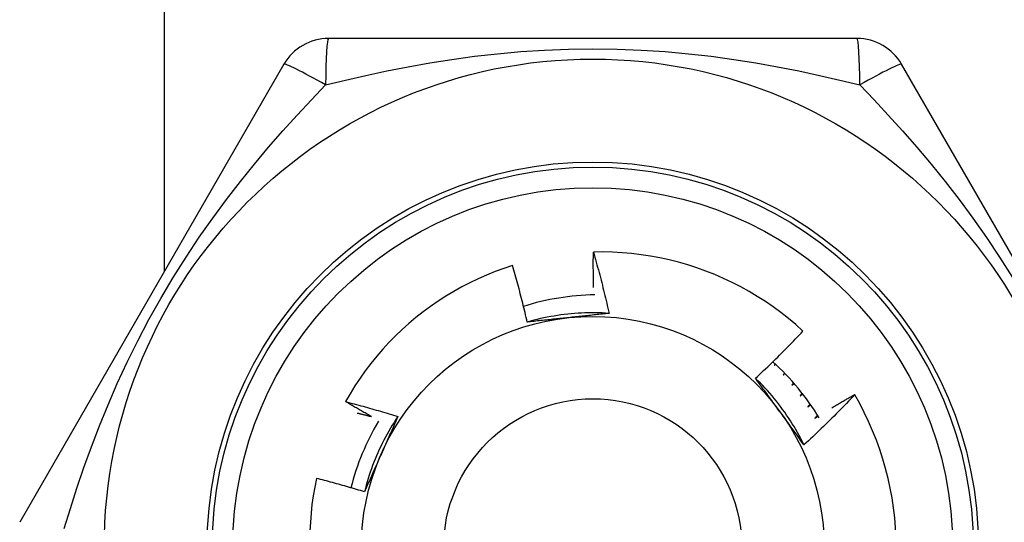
# Model space of a CAD drawing. Header units: inches. Extents: x 10 to 196, y 10 to 109.
# Tile 83 of 239: x 12.576 to 12.953, y 47.354 to 47.547. Entities that reach past the tile are written whole.
import ezdxf

# ---------------------------------------------------------------- set-up
doc = ezdxf.new("R2010")
doc.units = ezdxf.units.IN
doc.header["$MEASUREMENT"] = 0
doc.layers.add('Visible Edges(ANSI)', color=7, linetype='Continuous', lineweight=25)
doc.layers.add('Visible Tangent Edges(ANSI)', color=7, linetype='Continuous', lineweight=25)

msp = doc.modelspace()

# ---------------------------------------------------------------- linework, layer by layer
at = {"layer": 'Visible Edges(ANSI)'}
for p, q in [((12.89687849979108, 47.53940294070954), (12.6945788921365, 47.53940293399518)), ((12.67753089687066, 47.52956033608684), (12.57638108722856, 47.3543637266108)), ((13.01507623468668, 47.35436365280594), (12.91392643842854, 47.52956024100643)), ((12.86549395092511, 47.41500152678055), (12.86512394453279, 47.41432218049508)), ((12.86512394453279, 47.41432218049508), (12.86563600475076, 47.4148690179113)), ((12.86914259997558, 47.41142339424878), (12.86865334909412, 47.41062621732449)), ((12.86865334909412, 47.41062621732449), (12.8693060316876, 47.41125416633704)), ((12.87260626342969, 47.40765421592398), (12.87198616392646, 47.40675203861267)), ((12.87198616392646, 47.40675203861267), (12.87278723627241, 47.40744611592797)), ((12.89594919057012, 47.40321297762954), (12.8959976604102, 47.40313014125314))]:
    msp.add_line(p, q, dxfattribs=at)
at = {"layer": 'Visible Edges(ANSI)', "flags": 128}
for points in [[(12.79605072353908, 47.44410378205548), (12.79603740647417, 47.44467070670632), (12.79602494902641, 47.44523765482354), (12.79601335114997, 47.44580464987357), (12.79600261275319, 47.4463716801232), (12.7959927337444, 47.44693873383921), (12.79598371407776, 47.44750583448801), (12.79597555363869, 47.44807295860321), (12.79596825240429, 47.44864011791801), (12.79596181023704, 47.44920731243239), (12.79595622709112, 47.44977453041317), (12.79595150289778, 47.45034178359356), (12.79594763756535, 47.45090906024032), (12.79594463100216, 47.4514763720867), (12.79594248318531, 47.45204370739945), (12.79594119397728, 47.45261106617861), (12.79594076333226, 47.45317844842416), (12.79594119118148, 47.45374586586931), (12.79594247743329, 47.45431329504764), (12.79594462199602, 47.45488075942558), (12.79594762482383, 47.45544823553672), (12.79595148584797, 47.45601573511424), (12.79595620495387, 47.45658325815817), (12.79596178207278, 47.45715080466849), (12.79596821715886, 47.45771836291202)], [(12.87619502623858, 47.42752233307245), (12.87345456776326, 47.42995967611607), (12.87064132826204, 47.43230613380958), (12.8677575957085, 47.43456013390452), (12.8648056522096, 47.43672008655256), (12.86178780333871, 47.43878441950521), (12.85870633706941, 47.44075155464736), (12.85556353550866, 47.44261990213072), (12.85236169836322, 47.44438788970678), (12.84910311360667, 47.44605394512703), (12.84579006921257, 47.44761647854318), (12.8424248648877, 47.44907391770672), (12.83901087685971, 47.45042425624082), (12.83555871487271, 47.45166316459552), (12.83207279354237, 47.45278934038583), (12.82855589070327, 47.45380219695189), (12.82501078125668, 47.45470111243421), (12.82144024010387, 47.4554854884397), (12.81784704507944, 47.45615472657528), (12.81423396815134, 47.45670822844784), (12.81060378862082, 47.45714536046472), (12.80695928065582, 47.45746555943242), (12.80330322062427, 47.45766818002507), (12.79963838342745, 47.45775264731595), (12.79596821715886, 47.45771836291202)], [(12.79596821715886, 47.45771836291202), (12.7962466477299, 47.45674943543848), (12.79652260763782, 47.45577981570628), (12.79679609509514, 47.454809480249), (12.7970671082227, 47.45383846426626), (12.79733564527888, 47.45286675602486), (12.79760170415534, 47.45189436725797), (12.79786528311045, 47.45092128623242), (12.79812638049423, 47.4499475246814), (12.79838499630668, 47.4489730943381), (12.79864113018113, 47.44799796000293), (12.79889477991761, 47.4470221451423), (12.79914594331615, 47.44604566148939), (12.79939461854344, 47.445068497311), (12.79964080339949, 47.44409066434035), (12.79988449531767, 47.44311215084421), (12.80012569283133, 47.44213299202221), (12.80036439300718, 47.44115316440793), (12.80060059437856, 47.44017267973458), (12.8008342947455, 47.43919154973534), (12.80106549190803, 47.43820976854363), (12.8012941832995, 47.43722734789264), (12.80152036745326, 47.43624428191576), (12.80174404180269, 47.4352605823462), (12.8019652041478, 47.43427624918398)], [(12.76501583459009, 47.45256378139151), (12.76167577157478, 47.45145499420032), (12.75836891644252, 47.45024073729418), (12.75509780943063, 47.44892144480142), (12.75186853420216, 47.44749918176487), (12.74868982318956, 47.44597784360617), (12.74556403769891, 47.44435888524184), (12.74249340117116, 47.44264373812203), (12.73948014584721, 47.44083378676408), (12.73652648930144, 47.43893045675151), (12.73363467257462, 47.43693514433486), (12.73080690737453, 47.43484926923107), (12.72804542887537, 47.43267423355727), (12.7253524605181, 47.43041144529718), (12.72273023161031, 47.42806231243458), (12.72018097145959, 47.42562825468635), (12.71770790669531, 47.42311171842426), (12.71531880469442, 47.42052044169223), (12.71301615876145, 47.41785755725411), (12.7108015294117, 47.41512524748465), (12.70867647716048, 47.41232571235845), (12.70664256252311, 47.4094611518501), (12.70470133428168, 47.40653375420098), (12.70285435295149, 47.40354571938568), (12.70110318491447, 47.40049924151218)], [(12.77064781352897, 47.43092615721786), (12.77043918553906, 47.43183472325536), (12.77022827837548, 47.43274270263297), (12.77001509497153, 47.43365009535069), (12.7697996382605, 47.43455689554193), (12.7695819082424, 47.43546309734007), (12.76936190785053, 47.43636870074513), (12.76913964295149, 47.43727370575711), (12.76891510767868, 47.43817810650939), (12.76868831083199, 47.43908189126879), (12.76845924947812, 47.43998507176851), (12.76822792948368, 47.44088763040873), (12.76799435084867, 47.44178957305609), (12.76775851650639, 47.44269089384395), (12.76752042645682, 47.44359159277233), (12.76728008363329, 47.44449164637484), (12.76703749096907, 47.44539107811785), (12.76679264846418, 47.4462898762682), (12.76654555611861, 47.44718805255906), (12.76629621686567, 47.44808559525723), (12.76604462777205, 47.44898250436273), (12.76579079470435, 47.44987877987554), (12.76553471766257, 47.45077442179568), (12.76527639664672, 47.45166943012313), (12.76501583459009, 47.45256378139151)], [(12.8019652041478, 47.43427624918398), (12.80064861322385, 47.4343578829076), (12.79933094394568, 47.43441993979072), (12.79801248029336, 47.4344624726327), (12.79669350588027, 47.43448551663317), (12.79537430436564, 47.43448912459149), (12.79405515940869, 47.43447334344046), (12.79273635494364, 47.43443821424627), (12.79141817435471, 47.43438378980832), (12.7901009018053, 47.4343101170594), (12.78878482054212, 47.43421723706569), (12.78747021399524, 47.43410519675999), (12.7861573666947, 47.43397404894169), (12.78484656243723, 47.43382382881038), (12.7835380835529, 47.43365459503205), (12.78223221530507, 47.43346638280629), (12.78092924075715, 47.4332592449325), (12.77962944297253, 47.43303322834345), (12.77833310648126, 47.43278837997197), (12.77704051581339, 47.43252474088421), (12.77575195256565, 47.43224236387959), (12.77446770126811, 47.43194129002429), (12.7731880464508, 47.4316215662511), (12.77191327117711, 47.43128323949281), (12.77064365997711, 47.43092636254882)], [(12.8019652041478, 47.43427624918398), (12.80132359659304, 47.43420533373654), (12.80068181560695, 47.43413468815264), (12.80003983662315, 47.43406430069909), (12.79939763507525, 47.4339941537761), (12.79875518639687, 47.43392422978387), (12.79811246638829, 47.4338545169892), (12.79746945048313, 47.43378500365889), (12.79682611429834, 47.43371566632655), (12.79618243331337, 47.43364649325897), (12.79553838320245, 47.43357747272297), (12.79489393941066, 47.43350858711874), (12.79424907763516, 47.43343981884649), (12.79360377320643, 47.43337115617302), (12.79295800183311, 47.43330258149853), (12.79231173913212, 47.43323408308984), (12.7916649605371, 47.43316564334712), (12.79101764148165, 47.43309725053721), (12.79036975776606, 47.43302888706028), (12.7897212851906, 47.43296053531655), (12.78907219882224, 47.43289218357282), (12.78842247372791, 47.4328238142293), (12.78777208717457, 47.43275541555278), (12.7871210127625, 47.43268696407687), (12.78646922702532, 47.43261845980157)], [(12.78646922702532, 47.43261845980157), (12.78580441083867, 47.43254857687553), (12.78514020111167, 47.43247874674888), (12.78447658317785, 47.43240894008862), (12.78381353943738, 47.43233915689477), (12.78315105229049, 47.43226937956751), (12.782489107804, 47.43219959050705), (12.7818276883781, 47.4321297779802), (12.78116677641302, 47.43205993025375), (12.78050635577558, 47.43199003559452), (12.77984641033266, 47.43192007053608), (12.77918692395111, 47.43185002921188), (12.77852788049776, 47.43177989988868), (12.7778692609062, 47.43170965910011), (12.77721105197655, 47.43163930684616), (12.77655323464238, 47.43156881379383), (12.77589579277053, 47.43149817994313), (12.77523871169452, 47.43142738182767), (12.7745819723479, 47.43135641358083), (12.77392556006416, 47.43128525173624), (12.77326945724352, 47.43121389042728), (12.77261364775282, 47.43114231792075), (12.77195811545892, 47.43107051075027), (12.77130284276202, 47.43099846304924), (12.77064781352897, 47.43092615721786)], [(12.85801724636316, 47.40944423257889), (12.8587997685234, 47.41017248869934), (12.85958012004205, 47.41090295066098), (12.8603583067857, 47.41163561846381), (12.86113432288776, 47.41237048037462), (12.86190816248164, 47.41310754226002), (12.86267983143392, 47.4138467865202), (12.86344931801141, 47.41458821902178), (12.86421662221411, 47.41533182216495), (12.86498174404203, 47.41607760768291), (12.86574467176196, 47.41682555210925), (12.8665054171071, 47.41757566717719), (12.86726396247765, 47.41832793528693), (12.86802031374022, 47.41908235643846), (12.8687744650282, 47.41983892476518), (12.86952641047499, 47.4205976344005), (12.8702761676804, 47.42135849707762), (12.87102373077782, 47.42212150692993), (12.87176909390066, 47.42288665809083), (12.87251226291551, 47.42365395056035), (12.87325322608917, 47.42442337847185), (12.87399198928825, 47.42519493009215), (12.87472854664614, 47.42596861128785), (12.87546289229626, 47.42674441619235), (12.87619502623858, 47.42752233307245)], [(12.87657720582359, 47.38399762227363), (12.87598960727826, 47.38517864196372), (12.87538452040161, 47.38635080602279), (12.87476211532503, 47.38751389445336), (12.87412259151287, 47.38866768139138), (12.8734661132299, 47.38981194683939), (12.87279287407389, 47.39094647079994), (12.8721030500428, 47.39207102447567), (12.8713968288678, 47.39318539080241), (12.87067438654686, 47.39428934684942), (12.86993591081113, 47.39538266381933), (12.86918157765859, 47.39646512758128), (12.8684115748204, 47.39753650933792), (12.86762607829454, 47.39859659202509), (12.86682527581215, 47.39964514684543), (12.86600934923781, 47.40068196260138), (12.86517847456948, 47.40170679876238), (12.86433283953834, 47.40271944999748), (12.86347262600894, 47.40371968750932), (12.86259800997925, 47.40470728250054), (12.86170918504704, 47.40568202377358), (12.86080632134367, 47.40664367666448), (12.85988960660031, 47.40759202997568), (12.85895921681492, 47.40852685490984), (12.85801534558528, 47.40944793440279)], [(12.86739353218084, 47.39658863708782), (12.86700060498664, 47.39712944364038), (12.86660801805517, 47.39766975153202), (12.86621575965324, 47.39820956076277), (12.86582380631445, 47.39874888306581), (12.86543212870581, 47.39928772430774), (12.86504072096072, 47.39982609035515), (12.86464955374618, 47.40036398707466), (12.8642586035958, 47.40090143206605), (12.86386786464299, 47.40143842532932), (12.86347730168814, 47.40197497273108), (12.86308690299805, 47.40251108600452), (12.86269663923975, 47.40304676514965), (12.86230650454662, 47.40358202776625), (12.86191646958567, 47.40411687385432), (12.8615265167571, 47.40465131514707), (12.86113662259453, 47.40518536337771), (12.86074676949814, 47.40571901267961), (12.86035693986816, 47.40625228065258), (12.85996710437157, 47.40678516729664), (12.85957725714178, 47.40731769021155), (12.85918736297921, 47.40784984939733), (12.85879741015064, 47.40838165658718), (12.85840738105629, 47.40891311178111), (12.85801724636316, 47.40944423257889)], [(12.87587458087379, 47.4037033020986), (12.87584293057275, 47.4036618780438), (12.87581127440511, 47.40362044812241), (12.87577961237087, 47.4035790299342), (12.87574794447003, 47.40353761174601), (12.87571627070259, 47.40349619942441), (12.87568459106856, 47.4034547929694), (12.87565290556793, 47.4034133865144), (12.8756212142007, 47.403371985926), (12.87558951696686, 47.40333058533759), (12.87555781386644, 47.40328919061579), (12.875526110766, 47.40324780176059), (12.87549439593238, 47.40320641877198), (12.87546267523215, 47.40316503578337), (12.87543095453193, 47.40312365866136), (12.8753992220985, 47.40308228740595), (12.87536748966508, 47.40304091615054), (12.87533574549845, 47.40299955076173), (12.87530400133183, 47.40295819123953), (12.87527224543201, 47.40291683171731), (12.87524048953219, 47.4028754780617), (12.87520872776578, 47.40283413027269), (12.87517695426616, 47.40279278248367), (12.87514518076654, 47.40275144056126), (12.87511340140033, 47.40271010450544)], [(12.87511340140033, 47.40271010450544), (12.87515317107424, 47.40274117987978), (12.87519294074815, 47.40277225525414), (12.87523271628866, 47.40280332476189), (12.87527249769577, 47.40283438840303), (12.87531228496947, 47.40286545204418), (12.87535207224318, 47.40289650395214), (12.87539186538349, 47.40292754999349), (12.87543166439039, 47.40295859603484), (12.8754714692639, 47.40298963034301), (12.8755112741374, 47.40302066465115), (12.8755510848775, 47.40305169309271), (12.87559090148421, 47.40308271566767), (12.87563071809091, 47.40311373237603), (12.87567054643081, 47.40314474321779), (12.87571037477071, 47.40317574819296), (12.8757502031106, 47.40320674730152), (12.8757900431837, 47.40323774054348), (12.8758298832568, 47.40326873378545), (12.8758697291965, 47.40329971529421), (12.87590957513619, 47.40333069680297), (12.87594943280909, 47.40336167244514), (12.87598929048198, 47.40339264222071), (12.87602915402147, 47.40342360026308), (12.87606901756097, 47.40345456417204)], [(12.8959976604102, 47.40313014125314), (12.89521524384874, 47.40230661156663), (12.89443049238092, 47.40148534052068), (12.89364339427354, 47.40066632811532), (12.89285395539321, 47.39984959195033), (12.89206218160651, 47.3990351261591), (12.89126807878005, 47.39822294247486), (12.89047164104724, 47.39741304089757), (12.88967287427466, 47.39660542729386), (12.88887178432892, 47.39580010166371), (12.88806837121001, 47.39499708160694), (12.88726262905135, 47.39419634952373), (12.88645455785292, 47.39339791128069), (12.88564415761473, 47.39260177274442), (12.88483144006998, 47.39180794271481), (12.88401639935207, 47.39101642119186), (12.88319904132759, 47.39022721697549), (12.88237937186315, 47.38944033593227), (12.88155739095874, 47.38865578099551), (12.88073311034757, 47.38787355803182), (12.87990651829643, 47.3870936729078), (12.87907763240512, 47.38631613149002), (12.87824645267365, 47.3855409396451), (12.87741297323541, 47.38476810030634), (12.87657720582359, 47.38399762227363)], [(12.88724909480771, 47.3981653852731), (12.88760874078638, 47.39838026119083), (12.88796863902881, 47.39859474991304), (12.88832878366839, 47.39880883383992), (12.88868918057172, 47.39902253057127), (12.8890498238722, 47.39923582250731), (12.88941071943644, 47.39944872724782), (12.88977186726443, 47.399661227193), (12.89013326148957, 47.39987333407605), (12.89049490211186, 47.40008504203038), (12.89085679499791, 47.40029635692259), (12.89121893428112, 47.40050727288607), (12.89158131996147, 47.40071778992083), (12.89194395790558, 47.40092791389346), (12.89230683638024, 47.40113763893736), (12.89266996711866, 47.40134696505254), (12.89303334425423, 47.401555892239), (12.89339696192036, 47.40176442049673), (12.89376083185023, 47.40197255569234), (12.89412494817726, 47.40218028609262), (12.89448929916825, 47.40238762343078), (12.89485390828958, 47.4025945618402), (12.89521876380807, 47.40280110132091), (12.89558385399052, 47.40300723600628), (12.89594919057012, 47.40321297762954)], [(12.70110318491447, 47.40049924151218), (12.70194267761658, 47.40028294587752), (12.70278170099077, 47.4000648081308), (12.70362024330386, 47.39984482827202), (12.70445831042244, 47.3996230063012), (12.70529589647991, 47.39939934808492), (12.70613299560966, 47.39917384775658), (12.70696961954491, 47.3989464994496), (12.70780576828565, 47.39871731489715), (12.70864143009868, 47.39848628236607), (12.7094766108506, 47.39825340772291), (12.71031130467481, 47.39801869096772), (12.71114550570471, 47.39778213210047), (12.71197921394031, 47.39754372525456), (12.712812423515, 47.39730348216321), (12.71364514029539, 47.39706139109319), (12.71447735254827, 47.39681745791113), (12.71530905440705, 47.39657168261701), (12.71614025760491, 47.39632406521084), (12.71697094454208, 47.39607460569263), (12.71780112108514, 47.39582330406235), (12.7186307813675, 47.39557016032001), (12.71945991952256, 47.39531517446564), (12.72028854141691, 47.39505834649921), (12.72111663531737, 47.39479967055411)], [(12.71109644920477, 47.39477340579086), (12.71067671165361, 47.39500574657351), (12.7102572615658, 47.39523863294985), (12.70983809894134, 47.3954720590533), (12.70941922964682, 47.39570603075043), (12.70900064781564, 47.39594054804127), (12.70858235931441, 47.3961756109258), (12.70816435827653, 47.39641121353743), (12.70774664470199, 47.39664735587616), (12.707329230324, 47.39688404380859), (12.70691210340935, 47.39712127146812), (12.70649526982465, 47.39735904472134), (12.70607872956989, 47.39759735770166), (12.70566247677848, 47.39783621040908), (12.70524652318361, 47.3980756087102), (12.70483086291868, 47.39831554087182), (12.7044154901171, 47.39855601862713), (12.70400042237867, 47.39879703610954), (12.70358564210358, 47.39903858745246), (12.70317115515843, 47.39928068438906), (12.70275696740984, 47.39952332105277), (12.70234307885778, 47.39976649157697), (12.70192948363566, 47.40001020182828), (12.7015161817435, 47.40025445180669), (12.70110318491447, 47.40049924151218)], [(12.87893762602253, 47.39958056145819), (12.87889974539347, 47.39953594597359), (12.8788618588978, 47.39949133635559), (12.87882396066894, 47.3994467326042), (12.87878606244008, 47.39940213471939), (12.87874815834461, 47.39935754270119), (12.87871024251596, 47.39931295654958), (12.8786723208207, 47.39926837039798), (12.87863439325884, 47.39922379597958), (12.87859645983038, 47.39917922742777), (12.87855852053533, 47.39913465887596), (12.87852056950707, 47.39909009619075), (12.87848261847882, 47.39904554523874), (12.87844465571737, 47.39900099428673), (12.87840668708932, 47.39895644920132), (12.87836871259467, 47.39891190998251), (12.87833073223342, 47.3988673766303), (12.87829274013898, 47.39882284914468), (12.87825474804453, 47.39877832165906), (12.87821674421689, 47.39873380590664), (12.87817873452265, 47.39868929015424), (12.87814071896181, 47.39864478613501), (12.87810269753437, 47.39860028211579), (12.87806467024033, 47.39855578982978), (12.87802663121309, 47.39851129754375)], [(12.87802663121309, 47.39851129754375), (12.87807301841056, 47.39854381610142), (12.87811940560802, 47.3985763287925), (12.87816580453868, 47.39860883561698), (12.87821220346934, 47.39864133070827), (12.87825860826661, 47.39867382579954), (12.87830501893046, 47.39870630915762), (12.87835143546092, 47.39873878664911), (12.87839785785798, 47.39877125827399), (12.87844428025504, 47.39880371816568), (12.8784907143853, 47.39883617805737), (12.87853714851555, 47.39886862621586), (12.87858358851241, 47.39890106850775), (12.87863003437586, 47.39893350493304), (12.87867648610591, 47.39896593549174), (12.87872294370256, 47.39899836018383), (12.87876940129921, 47.39903077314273), (12.87881587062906, 47.39906318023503), (12.87886233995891, 47.39909558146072), (12.87890881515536, 47.39912797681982), (12.87895529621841, 47.39916036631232), (12.87900178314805, 47.39919274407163), (12.8790482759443, 47.39922511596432), (12.87909477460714, 47.39925748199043), (12.87914127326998, 47.39928984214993)], [(12.7055959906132, 47.39615396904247), (12.70582550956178, 47.39609803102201), (12.70605499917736, 47.39604195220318), (12.70628445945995, 47.39598573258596), (12.70651389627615, 47.39592937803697), (12.70674329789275, 47.39587288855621), (12.70697267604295, 47.39581625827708), (12.70720202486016, 47.39575948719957), (12.70743134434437, 47.39570258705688), (12.70766063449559, 47.39564554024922), (12.70788988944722, 47.39558836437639), (12.70811912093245, 47.39553104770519), (12.70834832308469, 47.39547359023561), (12.70857749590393, 47.39541599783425), (12.70880663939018, 47.39535827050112), (12.70903575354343, 47.39530040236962), (12.70926483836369, 47.39524239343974), (12.70949389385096, 47.3951842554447), (12.70972292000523, 47.39512597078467), (12.7099519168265, 47.39506755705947), (12.71018088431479, 47.3950090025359), (12.71040981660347, 47.39495030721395), (12.71063872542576, 47.39489147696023), (12.71086760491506, 47.39483251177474), (12.71109644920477, 47.39477340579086)], [(12.87657720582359, 47.38399762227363), (12.87619499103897, 47.38451781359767), (12.87581291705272, 47.38503829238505), (12.87543097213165, 47.38555906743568), (12.87504912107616, 47.38608015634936), (12.87466734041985, 47.38660157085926), (12.87428560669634, 47.38712332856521), (12.87390389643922, 47.38764543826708), (12.87352218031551, 47.38816791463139), (12.8731404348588, 47.38869077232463), (12.8727586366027, 47.38921402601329), (12.87237675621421, 47.38973768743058), (12.87199477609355, 47.39026177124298), (12.87161265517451, 47.3907862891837), (12.87123038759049, 47.39131125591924), (12.87084793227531, 47.3918366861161), (12.87046527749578, 47.39236259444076), (12.87008238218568, 47.39288899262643), (12.86969923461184, 47.3934158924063), (12.86931580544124, 47.39394331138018), (12.86893206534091, 47.39447125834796), (12.86854799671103, 47.39499975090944), (12.86816356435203, 47.3955288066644), (12.8677787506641, 47.39605843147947), (12.86739353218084, 47.39658863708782)], [(12.88178594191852, 47.39529646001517), (12.88174153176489, 47.39524931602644), (12.88169712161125, 47.39520218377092), (12.88165269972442, 47.3951550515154), (12.88160826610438, 47.39510793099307), (12.88156383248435, 47.39506081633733), (12.88151938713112, 47.39501370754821), (12.88147493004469, 47.39496660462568), (12.88143046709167, 47.39491950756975), (12.88138599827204, 47.39487242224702), (12.88134152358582, 47.39482534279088), (12.88129703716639, 47.39477826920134), (12.88125254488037, 47.39473120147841), (12.88120804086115, 47.39468413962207), (12.88116353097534, 47.39463708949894), (12.88111901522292, 47.3945900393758), (12.8810744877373, 47.39454300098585), (12.88102995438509, 47.39449596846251), (12.88098541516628, 47.39444894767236), (12.88094086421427, 47.39440192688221), (12.88089630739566, 47.39435491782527), (12.88085174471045, 47.39430791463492), (12.88080717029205, 47.39426091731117), (12.88076259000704, 47.39421392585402), (12.88071800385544, 47.39416694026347)], [(12.72111663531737, 47.39479967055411), (12.72038764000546, 47.39370028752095), (12.71967506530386, 47.3925901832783), (12.71897899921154, 47.39146962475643), (12.71829955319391, 47.39033888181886), (12.71763682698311, 47.38919822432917), (12.71699092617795, 47.38804791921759), (12.71636194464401, 47.38688823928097), (12.71574998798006, 47.38571944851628), (12.71515515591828, 47.38454181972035), (12.71457754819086, 47.38335561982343), (12.71401727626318, 47.38216111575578), (12.71347443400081, 47.38095858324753), (12.71294912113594, 47.37974828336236), (12.71244144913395, 47.37853048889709), (12.71195150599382, 47.37730546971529), (12.71147940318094, 47.37607349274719), (12.71102524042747, 47.37483482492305), (12.7105891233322, 47.37358973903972), (12.71017113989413, 47.37233850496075), (12.70977140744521, 47.37108138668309), (12.70939001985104, 47.36981865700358), (12.70902708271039, 47.36855058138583), (12.70868268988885, 47.36727743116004), (12.7083569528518, 47.3659994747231)], [(12.72111663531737, 47.39479967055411), (12.72085724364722, 47.39420856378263), (12.72059753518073, 47.39361744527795), (12.72033750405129, 47.39302627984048), (12.72007715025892, 47.39243504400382), (12.71981648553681, 47.39184370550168), (12.71955549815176, 47.39125223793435), (12.71929419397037, 47.39066061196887), (12.71903257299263, 47.39006879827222), (12.71877063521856, 47.38947676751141), (12.71850838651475, 47.38888449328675), (12.71824582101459, 47.38829194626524), (12.7179829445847, 47.38769909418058), (12.71771975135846, 47.38710591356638), (12.71745625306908, 47.38651237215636), (12.71719244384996, 47.38591844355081), (12.7169283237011, 47.38532409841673), (12.7166638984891, 47.38472930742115), (12.71639916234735, 47.38413403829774), (12.71613412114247, 47.38353827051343), (12.71586876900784, 47.38294196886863), (12.71560311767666, 47.38234510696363), (12.71533716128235, 47.38174765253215), (12.71507089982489, 47.38114958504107), (12.71480433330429, 47.38055086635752)], [(12.88071800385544, 47.39416694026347), (12.88077112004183, 47.3942002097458), (12.88082424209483, 47.39423346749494), (12.88087737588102, 47.39426671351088), (12.88093050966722, 47.39429995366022), (12.88098364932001, 47.39433318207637), (12.8810367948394, 47.39436640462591), (12.88108995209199, 47.39439962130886), (12.88114310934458, 47.3944328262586), (12.88119627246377, 47.39446601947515), (12.88124944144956, 47.3944992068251), (12.88130261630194, 47.39453238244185), (12.88135579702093, 47.394565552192), (12.88140898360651, 47.39459871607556), (12.8814621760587, 47.39463186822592), (12.88151537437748, 47.39466500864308), (12.88156857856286, 47.39469814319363), (12.88162178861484, 47.394731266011), (12.88167500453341, 47.39476438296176), (12.88172822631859, 47.39479749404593), (12.88178145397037, 47.39483058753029), (12.88183468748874, 47.39486368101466), (12.88188792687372, 47.39489676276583), (12.88194117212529, 47.3949298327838), (12.88199442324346, 47.39496289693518)], [(12.71480433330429, 47.38055086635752), (12.71453244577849, 47.37994017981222), (12.71426081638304, 47.37933003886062), (12.71398946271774, 47.37872042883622), (12.71371837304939, 47.37811132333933), (12.71344755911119, 47.37750270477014), (12.71317702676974, 47.37689454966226), (12.71290677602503, 47.37628683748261), (12.71263680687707, 47.37567954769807), (12.71236713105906, 47.37507265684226), (12.71209774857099, 47.37446614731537), (12.71182866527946, 47.37385999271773), (12.71155987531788, 47.37325417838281), (12.71129139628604, 47.37264868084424), (12.71102322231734, 47.37204347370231), (12.71075535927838, 47.37143854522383), (12.71048780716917, 47.3708338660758), (12.71022057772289, 47.37022941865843), (12.70995367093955, 47.36962517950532), (12.70968709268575, 47.36902112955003), (12.70942084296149, 47.36841724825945), (12.70915492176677, 47.36781351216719), (12.70888934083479, 47.36720990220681), (12.70862410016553, 47.36660639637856), (12.70835920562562, 47.36600297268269)], [(12.68998842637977, 47.37115416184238), (12.68931011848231, 47.36785112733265), (12.68873437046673, 47.36452863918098), (12.68826176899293, 47.36118906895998), (12.68789283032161, 47.35783478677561), (12.68762814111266, 47.35446816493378), (12.68746824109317, 47.3510915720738)], [(12.70835920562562, 47.36600297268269), (12.70759885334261, 47.36623657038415), (12.70683804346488, 47.36646851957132), (12.70607677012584, 47.3666988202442), (12.70531504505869, 47.36692747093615), (12.70455286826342, 47.36715447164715), (12.70379023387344, 47.36737982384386), (12.70302715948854, 47.36760352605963), (12.70226363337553, 47.36782557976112), (12.701499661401, 47.3680459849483), (12.70073525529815, 47.36826474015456), (12.69997040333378, 47.36848184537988), (12.6992051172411, 47.3686973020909), (12.6984394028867, 47.36891110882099), (12.69767324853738, 47.36912326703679), (12.69690667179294, 47.36933377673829), (12.69613966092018, 47.36954263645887), (12.69537222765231, 47.36974984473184), (12.6946043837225, 47.36995540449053), (12.69383610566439, 47.37015931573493), (12.69306741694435, 47.37036157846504), (12.69229830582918, 47.37056219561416), (12.6915287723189, 47.370761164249), (12.6907588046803, 47.37095848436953), (12.68998842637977, 47.37115416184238)]]:
    msp.add_lwpolyline(points, dxfattribs=at)
at = {"layer": 'Visible Edges(ANSI)'}
for centre, radius in [((12.79572863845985, 47.34452104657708), 0.1870078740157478), ((12.79572863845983, 47.34452104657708), 0.137795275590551), ((12.79572863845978, 47.34452104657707), 0.0885826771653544)]:
    msp.add_circle(centre, radius, dxfattribs=at)
for centre, radius, start, end in [((12.6945786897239, 47.51971789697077), 0.0196850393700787, 90, 149.9999999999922), ((12.89687858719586, 47.51971789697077), 0.0196850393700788, 30.0000000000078, 90.00000000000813), ((12.7984267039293, 47.34296331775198), 0.0984251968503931, 91.13352934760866, 107.2629737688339), ((12.7984267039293, 47.34296331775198), 0.098425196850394, 31.41705126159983, 47.70405370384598), ((12.79572863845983, 47.34452104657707), 0.1161417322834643, 0, 30.307075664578), ((12.7984267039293, 47.34296331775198), 0.0984251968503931, 149.4219145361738, 165.5198235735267)]:
    msp.add_arc(centre, radius, start, end, dxfattribs=at)
at = {"layer": 'Visible Tangent Edges(ANSI)'}
msp.add_line((12.63172863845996, 48.75852104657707), (12.63172863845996, 47.45022849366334), dxfattribs=at)
at = {"layer": 'Visible Tangent Edges(ANSI)', "flags": 128}
for points in [[(12.69348230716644, 47.52162083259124), (12.70109744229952, 47.52347976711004), (12.70889673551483, 47.52527486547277), (12.71687554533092, 47.52698642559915), (12.72502742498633, 47.52859427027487), (12.73333668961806, 47.53007634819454), (12.74180213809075, 47.53141457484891), (12.75042550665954, 47.53259163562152), (12.75920854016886, 47.53359018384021), (12.76815332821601, 47.53439283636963), (12.77725569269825, 47.53498165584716), (12.78647586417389, 47.53534337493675), (12.79576673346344, 47.53546592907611), (12.80505746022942, 47.53534255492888), (12.81427711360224, 47.53497916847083), (12.82338143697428, 47.53438644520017), (12.83233430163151, 47.53358155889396), (12.84111143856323, 47.5325820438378), (12.8497214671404, 47.5314051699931), (12.85816680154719, 47.5300687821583), (12.8664491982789, 47.52859067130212), (12.87457311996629, 47.52698804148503), (12.8825439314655, 47.52527795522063), (12.89034906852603, 47.52348164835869), (12.89797451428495, 47.52162065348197)], [(12.593430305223, 47.35204742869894), (12.59577532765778, 47.35969932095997), (12.59828211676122, 47.36746396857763), (12.60096474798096, 47.37532522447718), (12.60383507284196, 47.38326036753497), (12.60690828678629, 47.39125964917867), (12.61020030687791, 47.39931588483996), (12.61372695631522, 47.40742172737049), (12.61750427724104, 47.41556997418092), (12.62154288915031, 47.423742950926), (12.62583670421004, 47.43190369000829), (12.63037682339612, 47.44001305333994), (12.63513725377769, 47.44801142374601), (12.6400642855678, 47.45581828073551), (12.64511944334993, 47.46339164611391), (12.65028346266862, 47.47072952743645), (12.65553772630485, 47.47783213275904), (12.66086392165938, 47.48470369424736), (12.66624759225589, 47.4913545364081), (12.67167441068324, 47.49779520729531), (12.67713046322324, 47.50403666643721), (12.68259904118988, 47.5100870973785), (12.68805649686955, 47.515947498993), (12.69347883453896, 47.52161850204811)], [(12.89797839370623, 47.52161887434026), (12.90339583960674, 47.51595342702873), (12.90885009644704, 47.5100965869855), (12.91432175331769, 47.50404251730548), (12.9197901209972, 47.49778671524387), (12.9252282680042, 47.49133169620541), (12.93061993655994, 47.48466953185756), (12.93595098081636, 47.47779001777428), (12.94120726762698, 47.47068294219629), (12.94637478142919, 47.46333786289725), (12.95143589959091, 47.45574940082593), (12.95635923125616, 47.44794535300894)]]:
    msp.add_lwpolyline(points, dxfattribs=at)
at = {"layer": 'Visible Tangent Edges(ANSI)'}
for centre, radius in [((12.79572863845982, 47.34452104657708), 0.1476377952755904), ((12.79572863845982, 47.34452104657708), 0.1456692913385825), ((12.79572863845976, 47.34452104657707), 0.0570866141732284)]:
    msp.add_circle(centre, radius, dxfattribs=at)
for centre, major_axis, ratio, start_param, end_param in [((12.6945786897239, 47.51971789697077), (1e-16, 0.0196850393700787), 0.056053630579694, 4.8134e-12, 1.474011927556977), ((12.89687858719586, 47.51971789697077), (0, 0.0196850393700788), 0.0560536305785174, 4.809173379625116, 6.283185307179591), ((12.6945786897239, 47.51971789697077), (-0.0170477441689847, 0.0098425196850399), 0.0560536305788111, 4.809173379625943, 6.283185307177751), ((12.89687858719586, 47.51971789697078), (0.017047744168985, 0.0098425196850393), 0.0560536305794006, 0, 1.474011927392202)]:
    msp.add_ellipse(centre, major_axis=major_axis, ratio=ratio, start_param=start_param, end_param=end_param, dxfattribs=at)

doc.saveas('drawing.dxf')
